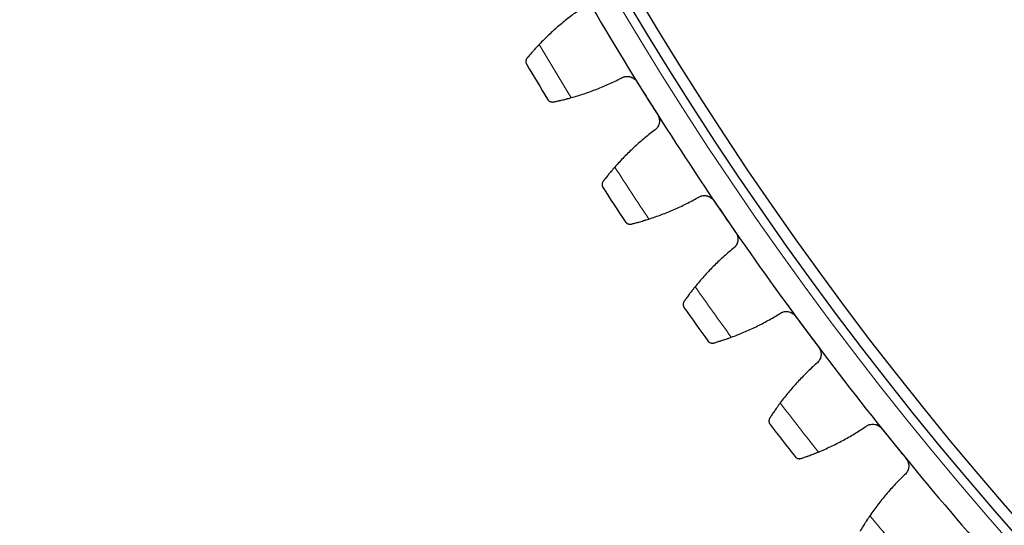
# Model space of a CAD drawing. Header units: inches. Extents: x 0 to 20790, y -12 to 14700.
# Tile 229 of 256: x 9516 to 9689, y 4064 to 4152. Entities that reach past the tile are written whole.
import ezdxf

# ---------------------------------------------------------------- set-up
doc = ezdxf.new("R2010")
doc.units = ezdxf.units.IN
doc.layers.add('1', color=7, linetype='Continuous', true_color=0xffffff)
doc.layers.add('254', color=7, linetype='Continuous', true_color=0xffffff)
doc.styles.add('latin_extended', font='simplex.shx')
doc.dimstyles.get("Standard").update_dxf_attribs({"dimtxt": 0.18, "dimasz": 0.18, "dimexe": 0.18, "dimexo": 0.0625, "dimgap": 0.09, "dimtad": 0, "dimtih": 1, "dimtoh": 1, "dimdec": 4, "dimzin": 0, "dimdsep": 46, "dimtxsty": 'Standard', "dimcen": 0.09, "dimadec": 0, "dimazin": 0, "dimtfac": 1, "dimtdec": 4, "dimtofl": 0, "dimtmove": 0, "dimatfit": 3, "dimfxl": 1, "dimtolj": 1, "dimtzin": 0, "dimarcsym": 0})

# ---------------------------------------------------------------- blocks, each defined once
blk = doc.blocks.new('_U8')
at = {"layer": '254', "color": 3, "linetype": 'Continuous', "lineweight": 13, "transparency": 16777216}
for p, q in [((10117.07, 4468.69), (8673.57, 4468.69)), ((8708.57, 4346.19), (8708.57, 3433.19)), ((10117.07, 3310.69), (8673.57, 3310.69))]:
    blk.add_line(p, q, dxfattribs=at)
at = {"layer": '254', "color": 3, "transparency": 16777216}
for points in [[(8728.99, 4346.19), (8688.15, 4346.19), (8708.57, 4468.69)], [(8688.15, 3433.19), (8728.99, 3433.19), (8708.57, 3310.69)]]:
    blk.add_solid(points, dxfattribs=at)
at = {"layer": 'Defpoints', "color": 0, "transparency": 16777216}
for p in [(10152.07, 4468.69), (8708.57, 3310.69), (10152.07, 3310.69)]:
    blk.add_point(p, dxfattribs=at)
at = {"layer": '254', "color": 2, "lineweight": 13, "transparency": 16777216, "insert": (8524.82, 3603.87), "char_height": 122.5, "attachment_point": 1, "rotation": 90, "style": 'latin_extended'}
blk.add_mtext('\\A1;1158', dxfattribs=at)

msp = doc.modelspace()

# ---------------------------------------------------------------- linework, layer by layer
at = {"layer": '1', "color": 110, "linetype": 'Continuous', "lineweight": 13}
msp.add_circle((10152.069, 4468.685), 616.6, dxfattribs=at)
at = {"layer": '1', "color": 2, "linetype": 'Continuous', "lineweight": 25}
for radius in [615, 613]:
    msp.add_circle((10152.069, 4468.685), radius, dxfattribs=at)
for radius, start, end in [(621, 209.808917, 212.101911), (636, 210.634489, 211.276339), (621, 212.101911, 214.394904), (636, 212.927482, 213.569333), (621, 214.394904, 216.687898), (636, 215.220476, 215.862327), (621, 216.687898, 218.980892), (636, 217.51347, 218.15532), (621, 218.980892, 221.273885)]:
    msp.add_arc((10152.069, 4468.685), radius, start, end, dxfattribs=at)
at = {"layer": '1', "color": 110, "linetype": 'Continuous', "lineweight": 13}
for start, end in [(210.461053, 211.449775), (212.754047, 213.742768), (215.047041, 216.035762), (217.340034, 218.328756), (219.633028, 220.621749)]:
    msp.add_arc((10152.069, 4468.685), 632.294, start, end, dxfattribs=at)
at = {"layer": '1', "color": 2, "linetype": 'Continuous', "lineweight": 25}
for points in [[(9614.217, 4154.278), (9613.568, 4153.828), (9612.297, 4152.897), (9610.466, 4151.409), (9608.712, 4149.83), (9607.594, 4148.715), (9607.048, 4148.142)], [(9612.66, 4138.785), (9613.423, 4138.997), (9614.932, 4139.459), (9617.152, 4140.263), (9619.326, 4141.177), (9620.746, 4141.861), (9621.449, 4142.221)], [(9624.191, 4141.581), (9624.8, 4140.61), (9625.409, 4139.64), (9626.017, 4138.669)], [(9626.017, 4138.669), (9626.626, 4137.699), (9627.235, 4136.728), (9627.844, 4135.758)], [(9627.227, 4133.01), (9626.597, 4132.535), (9625.364, 4131.554), (9623.594, 4129.994), (9621.904, 4128.345), (9620.832, 4127.187), (9620.309, 4126.593)], [(9626.291, 4117.468), (9627.045, 4117.71), (9628.535, 4118.232), (9630.72, 4119.124), (9632.857, 4120.124), (9634.248, 4120.864), (9634.935, 4121.253)], [(9637.701, 4120.722), (9638.348, 4119.777), (9638.995, 4118.832), (9639.642, 4117.886)], [(9639.642, 4117.886), (9640.29, 4116.941), (9640.937, 4115.996), (9641.584, 4115.051)], [(9641.078, 4112.28), (9640.467, 4111.78), (9639.274, 4110.751), (9637.568, 4109.121), (9635.946, 4107.406), (9634.92, 4106.206), (9634.422, 4105.591)], [(9640.764, 4096.713), (9641.507, 4096.985), (9642.975, 4097.566), (9645.123, 4098.545), (9647.218, 4099.63), (9648.579, 4100.425), (9649.25, 4100.841)], [(9652.035, 4100.421), (9652.719, 4099.503), (9653.404, 4098.584), (9654.088, 4097.665)], [(9654.088, 4097.665), (9654.772, 4096.747), (9655.457, 4095.828), (9656.141, 4094.909)], [(9655.746, 4092.121), (9655.156, 4091.597), (9654.005, 4090.52), (9652.366, 4088.824), (9650.814, 4087.046), (9649.837, 4085.805), (9649.364, 4085.171)], [(9656.056, 4076.554), (9656.788, 4076.856), (9658.231, 4077.495), (9660.339, 4078.558), (9662.388, 4079.727), (9663.716, 4080.575), (9664.37, 4081.017)], [(9667.169, 4080.71), (9667.89, 4079.819), (9668.61, 4078.929), (9669.331, 4078.038)], [(9669.331, 4078.038), (9670.052, 4077.148), (9670.772, 4076.257), (9671.493, 4075.367)], [(9671.21, 4072.565), (9670.641, 4072.017), (9669.534, 4070.896), (9667.964, 4069.135), (9666.484, 4067.296), (9665.558, 4066.018), (9665.11, 4065.365)]]:
    msp.add_open_spline(points, degree=3, dxfattribs=at)
for points, knots in [([(9607.048, 4148.142), (9606.934, 4148.023), (9606.823, 4147.905), (9606.606, 4147.673), (9606.395, 4147.444), (9606.195, 4147.223), (9606.049, 4147.06), (9606.001, 4147.006), (9605.929, 4146.926), (9605.906, 4146.9), (9605.86, 4146.847), (9605.837, 4146.821), (9605.723, 4146.693), (9605.55, 4146.495), (9605.394, 4146.312), (9605.245, 4146.137), (9605.174, 4146.054), (9605.091, 4145.955), (9605.075, 4145.936), (9605.043, 4145.898), (9604.996, 4145.841), (9604.951, 4145.788), (9604.923, 4145.754)], [0, 0, 0, 0, 0.125, 0.125, 0.25, 0.375, 0.375, 0.4375, 0.4375, 0.46875, 0.46875, 0.5, 0.5, 0.625, 0.75, 0.75, 0.875, 0.875, 0.90625, 0.90625, 0.9375, 1, 1, 1, 1]), ([(9604.923, 4145.754), (9604.884, 4145.707), (9604.851, 4145.659), (9604.796, 4145.561), (9604.773, 4145.511), (9604.736, 4145.41), (9604.722, 4145.36), (9604.702, 4145.259), (9604.696, 4145.208), (9604.691, 4145.108), (9604.693, 4145.059), (9604.703, 4144.962), (9604.712, 4144.914), (9604.735, 4144.822), (9604.75, 4144.776), (9604.778, 4144.711), (9604.792, 4144.678), (9604.812, 4144.642), (9604.822, 4144.623), (9604.826, 4144.616), (9604.829, 4144.611), (9604.831, 4144.608), (9604.832, 4144.606)], [0, 0, 0, 0, 0.125, 0.125, 0.25, 0.25, 0.375, 0.375, 0.5, 0.5, 0.625, 0.625, 0.75, 0.75, 0.875, 0.875, 0.9375, 0.96875, 0.984375, 0.9921875, 0.9921875, 1, 1, 1, 1]), ([(9621.449, 4142.221), (9621.559, 4142.289), (9621.673, 4142.345), (9621.852, 4142.412), (9621.913, 4142.432), (9622.006, 4142.457), (9622.037, 4142.465), (9622.101, 4142.478), (9622.132, 4142.485), (9622.291, 4142.511), (9622.419, 4142.52), (9622.612, 4142.515), (9622.677, 4142.511), (9622.774, 4142.499), (9622.806, 4142.494), (9622.871, 4142.483), (9622.903, 4142.476), (9623.061, 4142.441), (9623.184, 4142.4), (9623.334, 4142.334), (9623.364, 4142.32), (9623.423, 4142.291), (9623.452, 4142.275), (9623.538, 4142.227), (9623.594, 4142.191), (9623.755, 4142.078), (9623.854, 4141.992), (9623.969, 4141.872), (9623.991, 4141.847), (9624.035, 4141.797), (9624.056, 4141.771), (9624.117, 4141.692), (9624.155, 4141.637), (9624.191, 4141.581)], [0, 0, 0, 0, 0.125, 0.125, 0.1875, 0.1875, 0.21875, 0.21875, 0.25, 0.25, 0.375, 0.375, 0.4375, 0.4375, 0.46875, 0.46875, 0.5, 0.5, 0.625, 0.625, 0.65625, 0.65625, 0.6875, 0.6875, 0.75, 0.75, 0.875, 0.875, 0.90625, 0.90625, 0.9375, 0.9375, 1, 1, 1, 1]), ([(9608.497, 4138.496), (9608.498, 4138.494), (9608.498, 4138.493), (9608.5, 4138.491), (9608.501, 4138.489), (9608.503, 4138.486), (9608.508, 4138.478), (9608.519, 4138.461), (9608.542, 4138.426), (9608.593, 4138.36), (9608.642, 4138.309), (9608.747, 4138.212), (9608.827, 4138.158), (9608.961, 4138.093), (9609.008, 4138.074), (9609.082, 4138.051), (9609.107, 4138.045), (9609.159, 4138.033), (9609.185, 4138.028), (9609.266, 4138.017), (9609.321, 4138.014), (9609.435, 4138.017), (9609.493, 4138.023), (9609.553, 4138.035)], [0, 0, 0, 0, 0.0039063, 0.0039063, 0.0078125, 0.0078125, 0.015625, 0.03125, 0.0625, 0.125, 0.25, 0.25, 0.5, 0.5, 0.625, 0.625, 0.6875, 0.6875, 0.75, 0.75, 0.875, 0.875, 1, 1, 1, 1]), ([(9609.553, 4138.035), (9609.64, 4138.053), (9609.733, 4138.073), (9609.933, 4138.115), (9610.144, 4138.16), (9610.38, 4138.213), (9610.534, 4138.248), (9610.565, 4138.255), (9610.629, 4138.269), (9610.661, 4138.277), (9610.758, 4138.299), (9610.823, 4138.315), (9611.023, 4138.362), (9611.16, 4138.395), (9611.442, 4138.464), (9611.586, 4138.5), (9611.808, 4138.557), (9611.883, 4138.576), (9611.997, 4138.606), (9612.035, 4138.616), (9612.112, 4138.636), (9612.15, 4138.647), (9612.344, 4138.698), (9612.501, 4138.741), (9612.66, 4138.785)], [0, 0, 0, 0, 0.125, 0.125, 0.25, 0.375, 0.375, 0.40625, 0.40625, 0.4375, 0.4375, 0.5, 0.5, 0.625, 0.625, 0.75, 0.75, 0.8125, 0.8125, 0.84375, 0.84375, 0.875, 0.875, 1, 1, 1, 1]), ([(9627.844, 4135.758), (9627.879, 4135.701), (9627.944, 4135.586), (9628.023, 4135.405), (9628.064, 4135.279), (9628.089, 4135.183), (9628.097, 4135.151), (9628.111, 4135.086), (9628.117, 4135.053), (9628.144, 4134.891), (9628.153, 4134.76), (9628.147, 4134.597), (9628.145, 4134.564), (9628.141, 4134.515), (9628.14, 4134.498), (9628.136, 4134.466), (9628.127, 4134.384), (9628.1, 4134.24), (9628.065, 4134.116), (9628.023, 4133.993), (9628, 4133.933), (9627.919, 4133.755), (9627.855, 4133.643), (9627.744, 4133.487), (9627.705, 4133.436), (9627.642, 4133.363), (9627.62, 4133.339), (9627.576, 4133.293), (9627.553, 4133.27), (9627.437, 4133.159), (9627.336, 4133.08), (9627.227, 4133.01)], [0, 0, 0, 0, 0.0625, 0.125, 0.1875, 0.1875, 0.21875, 0.21875, 0.25, 0.25, 0.375, 0.375, 0.40625, 0.40625, 0.421875, 0.421875, 0.4375, 0.5, 0.5625, 0.5625, 0.625, 0.625, 0.75, 0.75, 0.8125, 0.8125, 0.84375, 0.84375, 0.875, 0.875, 1, 1, 1, 1]), ([(9620.309, 4126.593), (9620.2, 4126.469), (9620.094, 4126.346), (9619.886, 4126.106), (9619.685, 4125.869), (9619.493, 4125.64), (9619.354, 4125.472), (9619.308, 4125.416), (9619.24, 4125.333), (9619.218, 4125.306), (9619.174, 4125.252), (9619.152, 4125.225), (9619.044, 4125.092), (9618.879, 4124.887), (9618.729, 4124.698), (9618.588, 4124.517), (9618.52, 4124.431), (9618.442, 4124.329), (9618.426, 4124.309), (9618.396, 4124.27), (9618.351, 4124.212), (9618.309, 4124.157), (9618.282, 4124.121)], [0, 0, 0, 0, 0.125, 0.125, 0.25, 0.375, 0.375, 0.4375, 0.4375, 0.46875, 0.46875, 0.5, 0.5, 0.625, 0.75, 0.75, 0.875, 0.875, 0.90625, 0.90625, 0.9375, 1, 1, 1, 1]), ([(9618.282, 4124.121), (9618.245, 4124.073), (9618.214, 4124.023), (9618.162, 4123.923), (9618.141, 4123.872), (9618.108, 4123.771), (9618.096, 4123.72), (9618.08, 4123.618), (9618.076, 4123.567), (9618.076, 4123.467), (9618.079, 4123.418), (9618.093, 4123.321), (9618.104, 4123.274), (9618.131, 4123.182), (9618.148, 4123.138), (9618.178, 4123.073), (9618.194, 4123.042), (9618.215, 4123.006), (9618.225, 4122.988), (9618.23, 4122.98), (9618.233, 4122.975), (9618.235, 4122.973), (9618.237, 4122.97)], [0, 0, 0, 0, 0.125, 0.125, 0.25, 0.25, 0.375, 0.375, 0.5, 0.5, 0.625, 0.625, 0.75, 0.75, 0.875, 0.875, 0.9375, 0.96875, 0.984375, 0.9921875, 0.9921875, 1, 1, 1, 1]), ([(9634.935, 4121.253), (9635.042, 4121.325), (9635.155, 4121.385), (9635.331, 4121.46), (9635.391, 4121.482), (9635.483, 4121.511), (9635.514, 4121.519), (9635.576, 4121.536), (9635.608, 4121.543), (9635.766, 4121.576), (9635.893, 4121.59), (9636.086, 4121.593), (9636.151, 4121.591), (9636.248, 4121.583), (9636.281, 4121.58), (9636.346, 4121.571), (9636.378, 4121.566), (9636.538, 4121.537), (9636.662, 4121.501), (9636.814, 4121.441), (9636.845, 4121.428), (9636.905, 4121.401), (9636.935, 4121.387), (9637.023, 4121.342), (9637.08, 4121.309), (9637.245, 4121.202), (9637.348, 4121.12), (9637.467, 4121.005), (9637.491, 4120.981), (9637.536, 4120.932), (9637.558, 4120.907), (9637.623, 4120.831), (9637.663, 4120.778), (9637.701, 4120.722)], [0, 0, 0, 0, 0.125, 0.125, 0.1875, 0.1875, 0.21875, 0.21875, 0.25, 0.25, 0.375, 0.375, 0.4375, 0.4375, 0.46875, 0.46875, 0.5, 0.5, 0.625, 0.625, 0.65625, 0.65625, 0.6875, 0.6875, 0.75, 0.75, 0.875, 0.875, 0.90625, 0.90625, 0.9375, 0.9375, 1, 1, 1, 1]), ([(9622.143, 4117.012), (9622.144, 4117.011), (9622.144, 4117.01), (9622.146, 4117.007), (9622.147, 4117.006), (9622.149, 4117.002), (9622.154, 4116.995), (9622.166, 4116.978), (9622.191, 4116.944), (9622.214, 4116.917), (9622.261, 4116.864), (9622.295, 4116.831), (9622.404, 4116.739), (9622.486, 4116.687), (9622.623, 4116.628), (9622.671, 4116.611), (9622.745, 4116.592), (9622.771, 4116.586), (9622.823, 4116.576), (9622.849, 4116.573), (9622.93, 4116.564), (9622.986, 4116.563), (9623.099, 4116.571), (9623.157, 4116.58), (9623.216, 4116.594)], [0, 0, 0, 0, 0.0039062, 0.0039062, 0.0078125, 0.0078125, 0.015625, 0.03125, 0.0625, 0.125, 0.125, 0.25, 0.25, 0.5, 0.5, 0.625, 0.625, 0.6875, 0.6875, 0.75, 0.75, 0.875, 0.875, 1, 1, 1, 1]), ([(9623.216, 4116.594), (9623.302, 4116.615), (9623.395, 4116.639), (9623.593, 4116.689), (9623.802, 4116.743), (9624.035, 4116.805), (9624.188, 4116.846), (9624.219, 4116.854), (9624.282, 4116.871), (9624.314, 4116.88), (9624.41, 4116.906), (9624.475, 4116.924), (9624.673, 4116.979), (9624.808, 4117.018), (9625.087, 4117.098), (9625.23, 4117.14), (9625.449, 4117.206), (9625.523, 4117.228), (9625.636, 4117.262), (9625.673, 4117.274), (9625.749, 4117.297), (9625.787, 4117.309), (9625.979, 4117.368), (9626.134, 4117.417), (9626.291, 4117.468)], [0, 0, 0, 0, 0.125, 0.125, 0.25, 0.375, 0.375, 0.40625, 0.40625, 0.4375, 0.4375, 0.5, 0.5, 0.625, 0.625, 0.75, 0.75, 0.8125, 0.8125, 0.84375, 0.84375, 0.875, 0.875, 1, 1, 1, 1]), ([(9641.584, 4115.051), (9641.622, 4114.995), (9641.691, 4114.882), (9641.777, 4114.705), (9641.823, 4114.581), (9641.852, 4114.486), (9641.861, 4114.454), (9641.878, 4114.39), (9641.885, 4114.357), (9641.919, 4114.196), (9641.932, 4114.066), (9641.934, 4113.902), (9641.933, 4113.87), (9641.931, 4113.82), (9641.93, 4113.804), (9641.928, 4113.771), (9641.921, 4113.689), (9641.901, 4113.544), (9641.87, 4113.419), (9641.834, 4113.294), (9641.813, 4113.233), (9641.74, 4113.052), (9641.68, 4112.938), (9641.575, 4112.777), (9641.538, 4112.725), (9641.478, 4112.65), (9641.457, 4112.625), (9641.415, 4112.576), (9641.393, 4112.553), (9641.281, 4112.437), (9641.183, 4112.354), (9641.078, 4112.28)], [0, 0, 0, 0, 0.0625, 0.125, 0.1875, 0.1875, 0.21875, 0.21875, 0.25, 0.25, 0.375, 0.375, 0.40625, 0.40625, 0.421875, 0.421875, 0.4375, 0.5, 0.5625, 0.5625, 0.625, 0.625, 0.75, 0.75, 0.8125, 0.8125, 0.84375, 0.84375, 0.875, 0.875, 1, 1, 1, 1]), ([(9634.422, 4105.591), (9634.318, 4105.463), (9634.216, 4105.336), (9634.019, 4105.088), (9633.827, 4104.843), (9633.645, 4104.607), (9633.512, 4104.433), (9633.469, 4104.375), (9633.404, 4104.29), (9633.383, 4104.262), (9633.341, 4104.206), (9633.32, 4104.178), (9633.218, 4104.041), (9633.061, 4103.829), (9632.919, 4103.635), (9632.785, 4103.449), (9632.721, 4103.36), (9632.646, 4103.255), (9632.632, 4103.234), (9632.603, 4103.194), (9632.56, 4103.134), (9632.52, 4103.077), (9632.495, 4103.041)], [0, 0, 0, 0, 0.125, 0.125, 0.25, 0.375, 0.375, 0.4375, 0.4375, 0.46875, 0.46875, 0.5, 0.5, 0.625, 0.75, 0.75, 0.875, 0.875, 0.90625, 0.90625, 0.9375, 1, 1, 1, 1]), ([(9632.495, 4103.041), (9632.46, 4102.991), (9632.431, 4102.94), (9632.383, 4102.838), (9632.364, 4102.786), (9632.335, 4102.683), (9632.325, 4102.632), (9632.314, 4102.53), (9632.312, 4102.479), (9632.315, 4102.378), (9632.321, 4102.329), (9632.339, 4102.233), (9632.351, 4102.187), (9632.382, 4102.096), (9632.401, 4102.053), (9632.433, 4101.989), (9632.451, 4101.958), (9632.473, 4101.923), (9632.484, 4101.906), (9632.489, 4101.898), (9632.493, 4101.894), (9632.494, 4101.891), (9632.496, 4101.889)], [0, 0, 0, 0, 0.125, 0.125, 0.25, 0.25, 0.375, 0.375, 0.5, 0.5, 0.625, 0.625, 0.75, 0.75, 0.875, 0.875, 0.9375, 0.96875, 0.984375, 0.9921875, 0.9921875, 1, 1, 1, 1]), ([(9649.25, 4100.841), (9649.354, 4100.917), (9649.464, 4100.982), (9649.637, 4101.063), (9649.696, 4101.088), (9649.787, 4101.12), (9649.817, 4101.13), (9649.879, 4101.149), (9649.91, 4101.158), (9650.067, 4101.197), (9650.194, 4101.216), (9650.386, 4101.227), (9650.451, 4101.227), (9650.549, 4101.223), (9650.581, 4101.221), (9650.646, 4101.215), (9650.679, 4101.211), (9650.84, 4101.188), (9650.966, 4101.158), (9651.12, 4101.104), (9651.151, 4101.093), (9651.212, 4101.068), (9651.242, 4101.055), (9651.332, 4101.013), (9651.39, 4100.982), (9651.56, 4100.882), (9651.666, 4100.805), (9651.79, 4100.694), (9651.814, 4100.671), (9651.862, 4100.624), (9651.885, 4100.6), (9651.952, 4100.526), (9651.995, 4100.475), (9652.035, 4100.421)], [0, 0, 0, 0, 0.125, 0.125, 0.1875, 0.1875, 0.21875, 0.21875, 0.25, 0.25, 0.375, 0.375, 0.4375, 0.4375, 0.46875, 0.46875, 0.5, 0.5, 0.625, 0.625, 0.65625, 0.65625, 0.6875, 0.6875, 0.75, 0.75, 0.875, 0.875, 0.90625, 0.90625, 0.9375, 0.9375, 1, 1, 1, 1]), ([(9636.637, 4096.091), (9636.638, 4096.09), (9636.639, 4096.089), (9636.641, 4096.087), (9636.642, 4096.085), (9636.644, 4096.082), (9636.65, 4096.075), (9636.662, 4096.058), (9636.688, 4096.026), (9636.712, 4095.999), (9636.762, 4095.948), (9636.797, 4095.917), (9636.91, 4095.829), (9636.994, 4095.781), (9637.133, 4095.727), (9637.181, 4095.712), (9637.256, 4095.695), (9637.282, 4095.691), (9637.334, 4095.683), (9637.361, 4095.681), (9637.442, 4095.676), (9637.498, 4095.677), (9637.611, 4095.689), (9637.668, 4095.7), (9637.727, 4095.717)], [0, 0, 0, 0, 0.0039062, 0.0039062, 0.0078125, 0.0078125, 0.015625, 0.03125, 0.0625, 0.125, 0.125, 0.25, 0.25, 0.5, 0.5, 0.625, 0.625, 0.6875, 0.6875, 0.75, 0.75, 0.875, 0.875, 1, 1, 1, 1]), ([(9637.727, 4095.717), (9637.812, 4095.742), (9637.904, 4095.769), (9638.099, 4095.827), (9638.306, 4095.889), (9638.537, 4095.96), (9638.688, 4096.007), (9638.719, 4096.017), (9638.781, 4096.036), (9638.812, 4096.046), (9638.907, 4096.076), (9638.971, 4096.097), (9639.167, 4096.16), (9639.301, 4096.204), (9639.576, 4096.295), (9639.717, 4096.343), (9639.933, 4096.417), (9640.006, 4096.443), (9640.117, 4096.481), (9640.155, 4096.494), (9640.229, 4096.521), (9640.267, 4096.534), (9640.456, 4096.601), (9640.609, 4096.656), (9640.764, 4096.713)], [0, 0, 0, 0, 0.125, 0.125, 0.25, 0.375, 0.375, 0.40625, 0.40625, 0.4375, 0.4375, 0.5, 0.5, 0.625, 0.625, 0.75, 0.75, 0.8125, 0.8125, 0.84375, 0.84375, 0.875, 0.875, 1, 1, 1, 1]), ([(9656.141, 4094.909), (9656.181, 4094.856), (9656.255, 4094.746), (9656.348, 4094.571), (9656.399, 4094.45), (9656.432, 4094.356), (9656.443, 4094.324), (9656.462, 4094.261), (9656.471, 4094.229), (9656.51, 4094.069), (9656.529, 4093.94), (9656.537, 4093.776), (9656.538, 4093.743), (9656.537, 4093.694), (9656.537, 4093.677), (9656.536, 4093.645), (9656.533, 4093.563), (9656.518, 4093.417), (9656.493, 4093.29), (9656.462, 4093.165), (9656.443, 4093.103), (9656.377, 4092.919), (9656.322, 4092.802), (9656.224, 4092.637), (9656.189, 4092.584), (9656.132, 4092.506), (9656.112, 4092.481), (9656.071, 4092.43), (9656.05, 4092.406), (9655.943, 4092.286), (9655.849, 4092.199), (9655.746, 4092.121)], [0, 0, 0, 0, 0.0625, 0.125, 0.1875, 0.1875, 0.21875, 0.21875, 0.25, 0.25, 0.375, 0.375, 0.40625, 0.40625, 0.421875, 0.421875, 0.4375, 0.5, 0.5625, 0.5625, 0.625, 0.625, 0.75, 0.75, 0.8125, 0.8125, 0.84375, 0.84375, 0.875, 0.875, 1, 1, 1, 1]), ([(9649.364, 4085.171), (9649.265, 4085.039), (9649.169, 4084.908), (9648.981, 4084.652), (9648.799, 4084.4), (9648.627, 4084.156), (9648.501, 4083.977), (9648.46, 4083.918), (9648.399, 4083.83), (9648.379, 4083.801), (9648.339, 4083.743), (9648.319, 4083.715), (9648.222, 4083.573), (9648.074, 4083.356), (9647.94, 4083.156), (9647.814, 4082.965), (9647.754, 4082.874), (9647.683, 4082.766), (9647.669, 4082.744), (9647.642, 4082.703), (9647.602, 4082.641), (9647.564, 4082.583), (9647.54, 4082.545)], [0, 0, 0, 0, 0.125, 0.125, 0.25, 0.375, 0.375, 0.4375, 0.4375, 0.46875, 0.46875, 0.5, 0.5, 0.625, 0.75, 0.75, 0.875, 0.875, 0.90625, 0.90625, 0.9375, 1, 1, 1, 1]), ([(9647.54, 4082.545), (9647.507, 4082.494), (9647.48, 4082.442), (9647.437, 4082.338), (9647.42, 4082.286), (9647.395, 4082.182), (9647.387, 4082.13), (9647.38, 4082.028), (9647.38, 4081.977), (9647.387, 4081.877), (9647.395, 4081.828), (9647.417, 4081.733), (9647.431, 4081.687), (9647.465, 4081.597), (9647.486, 4081.554), (9647.521, 4081.492), (9647.539, 4081.462), (9647.563, 4081.428), (9647.575, 4081.411), (9647.58, 4081.404), (9647.584, 4081.399), (9647.586, 4081.397), (9647.587, 4081.395)], [0, 0, 0, 0, 0.125, 0.125, 0.25, 0.25, 0.375, 0.375, 0.5, 0.5, 0.625, 0.625, 0.75, 0.75, 0.875, 0.875, 0.9375, 0.96875, 0.984375, 0.9921875, 0.9921875, 1, 1, 1, 1]), ([(9664.37, 4081.017), (9664.471, 4081.098), (9664.578, 4081.167), (9664.748, 4081.255), (9664.806, 4081.282), (9664.895, 4081.318), (9664.925, 4081.33), (9664.986, 4081.351), (9665.017, 4081.361), (9665.172, 4081.407), (9665.298, 4081.431), (9665.49, 4081.449), (9665.554, 4081.452), (9665.652, 4081.452), (9665.685, 4081.451), (9665.75, 4081.448), (9665.783, 4081.445), (9665.944, 4081.429), (9666.072, 4081.403), (9666.228, 4081.356), (9666.259, 4081.345), (9666.321, 4081.323), (9666.352, 4081.311), (9666.444, 4081.273), (9666.503, 4081.245), (9666.676, 4081.152), (9666.786, 4081.079), (9666.914, 4080.973), (9666.939, 4080.951), (9666.988, 4080.906), (9667.012, 4080.883), (9667.083, 4080.812), (9667.127, 4080.762), (9667.169, 4080.71)], [0, 0, 0, 0, 0.125, 0.125, 0.1875, 0.1875, 0.21875, 0.21875, 0.25, 0.25, 0.375, 0.375, 0.4375, 0.4375, 0.46875, 0.46875, 0.5, 0.5, 0.625, 0.625, 0.65625, 0.65625, 0.6875, 0.6875, 0.75, 0.75, 0.875, 0.875, 0.90625, 0.90625, 0.9375, 0.9375, 1, 1, 1, 1]), ([(9653.061, 4075.437), (9653.145, 4075.465), (9653.236, 4075.496), (9653.429, 4075.561), (9653.633, 4075.632), (9653.861, 4075.712), (9654.01, 4075.765), (9654.04, 4075.776), (9654.101, 4075.798), (9654.132, 4075.809), (9654.226, 4075.843), (9654.289, 4075.867), (9654.482, 4075.937), (9654.614, 4075.986), (9654.885, 4076.089), (9655.024, 4076.142), (9655.238, 4076.225), (9655.31, 4076.253), (9655.419, 4076.296), (9655.456, 4076.311), (9655.529, 4076.34), (9655.567, 4076.355), (9655.753, 4076.429), (9655.904, 4076.491), (9656.056, 4076.554)], [0, 0, 0, 0, 0.125, 0.125, 0.25, 0.375, 0.375, 0.40625, 0.40625, 0.4375, 0.4375, 0.5, 0.5, 0.625, 0.625, 0.75, 0.75, 0.8125, 0.8125, 0.84375, 0.84375, 0.875, 0.875, 1, 1, 1, 1]), ([(9651.958, 4075.768), (9651.958, 4075.766), (9651.959, 4075.765), (9651.961, 4075.763), (9651.962, 4075.762), (9651.965, 4075.758), (9651.97, 4075.751), (9651.984, 4075.735), (9652.011, 4075.704), (9652.036, 4075.679), (9652.087, 4075.63), (9652.124, 4075.599), (9652.24, 4075.516), (9652.326, 4075.471), (9652.467, 4075.423), (9652.516, 4075.41), (9652.592, 4075.397), (9652.618, 4075.393), (9652.67, 4075.388), (9652.697, 4075.386), (9652.778, 4075.384), (9652.834, 4075.388), (9652.946, 4075.404), (9653.003, 4075.418), (9653.061, 4075.437)], [0, 0, 0, 0, 0.0039062, 0.0039062, 0.0078125, 0.0078125, 0.015625, 0.03125, 0.0625, 0.125, 0.125, 0.25, 0.25, 0.5, 0.5, 0.625, 0.625, 0.6875, 0.6875, 0.75, 0.75, 0.875, 0.875, 1, 1, 1, 1]), ([(9671.493, 4075.367), (9671.535, 4075.315), (9671.613, 4075.208), (9671.713, 4075.037), (9671.769, 4074.918), (9671.806, 4074.825), (9671.817, 4074.794), (9671.839, 4074.731), (9671.849, 4074.7), (9671.895, 4074.542), (9671.919, 4074.413), (9671.934, 4074.25), (9671.936, 4074.217), (9671.938, 4074.168), (9671.938, 4074.152), (9671.938, 4074.119), (9671.938, 4074.037), (9671.93, 4073.891), (9671.909, 4073.763), (9671.883, 4073.636), (9671.867, 4073.574), (9671.808, 4073.387), (9671.758, 4073.269), (9671.666, 4073.1), (9671.633, 4073.045), (9671.579, 4072.965), (9671.561, 4072.939), (9671.522, 4072.887), (9671.502, 4072.862), (9671.4, 4072.738), (9671.31, 4072.647), (9671.21, 4072.565)], [0, 0, 0, 0, 0.0625, 0.125, 0.1875, 0.1875, 0.21875, 0.21875, 0.25, 0.25, 0.375, 0.375, 0.40625, 0.40625, 0.421875, 0.421875, 0.4375, 0.5, 0.5625, 0.5625, 0.625, 0.625, 0.75, 0.75, 0.8125, 0.8125, 0.84375, 0.84375, 0.875, 0.875, 1, 1, 1, 1]), ([(9665.11, 4065.365), (9665.017, 4065.229), (9664.926, 4065.095), (9664.749, 4064.831), (9664.577, 4064.572), (9664.415, 4064.322), (9664.296, 4064.137), (9664.258, 4064.077), (9664.2, 4063.986), (9664.181, 4063.957), (9664.144, 4063.897), (9664.125, 4063.868), (9664.034, 4063.723), (9663.895, 4063.5), (9663.769, 4063.295), (9663.65, 4063.098), (9663.594, 4063.005), (9663.527, 4062.894), (9663.514, 4062.873), (9663.489, 4062.83), (9663.451, 4062.767), (9663.416, 4062.707), (9663.393, 4062.669)], [0, 0, 0, 0, 0.125, 0.125, 0.25, 0.375, 0.375, 0.4375, 0.4375, 0.46875, 0.46875, 0.5, 0.5, 0.625, 0.75, 0.75, 0.875, 0.875, 0.90625, 0.90625, 0.9375, 1, 1, 1, 1])]:
    msp.add_open_spline(points, degree=3, knots=knots, dxfattribs=at)

# ---------------------------------------------------------------- dimensions: what is measured, and where the dimension line sits
at = {"layer": '254', "color": 2, "linetype": 'Continuous', "lineweight": 13}
dim = msp.add_linear_dim(base=(8708.569, 3310.685), p1=(10152.069, 4468.685), p2=(10152.069, 3310.685), angle=90, dimstyle='Standard', override={"dimscale": 35, "dimtxt": 3.5, "dimasz": 3.5, "dimexe": 1, "dimexo": 1, "dimgap": 1.75, "dimtad": 1, "dimtih": 0, "dimtoh": 0, "dimdec": 0, "dimlfac": 1, "dimzin": 8, "dimdsep": 46, "dimlunit": 2, "dimtxsty": 'latin_extended', "dimsah": 1, "dimse1": 0, "dimse2": 0, "dimsd1": 0, "dimsd2": 0, "dimclrd": 3, "dimclre": 3, "dimclrt": 2, "dimtol": 0, "dimtm": -0.1, "dimtfac": 0.714286, "dimtdec": 3, "dimtofl": 1, "dimtmove": 0, "dimtzin": 8, "dimlwd": 13, "dimlwe": 13}, dxfattribs=at)
dim.commit()
dim.dimension.update_dxf_attribs({"geometry": '_U8', "text_midpoint": (8708.569, 3796.375), "dimtype": 160})

doc.saveas('drawing.dxf')
